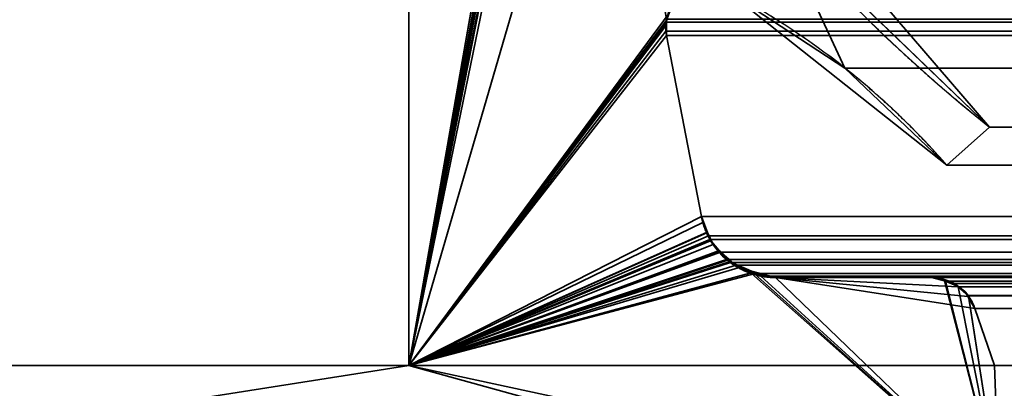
# Model space of a CAD drawing. Header units: millimetres. Extents: x -590 to 3690, y -120 to 127.
# Tile 43 of 256: x -411.09 to -404.53, y 4.85 to 7.3. Entities that reach past the tile are written whole.
import ezdxf

# ---------------------------------------------------------------- set-up
doc = ezdxf.new("R2010")
doc.units = ezdxf.units.MM
doc.layers.add('151', color=7, linetype='Continuous', true_color=0xffffff)

# ---------------------------------------------------------------- blocks, each defined once
blk = doc.blocks.new('UG_SURFACE_001')
at = {"layer": '151', "color": 252, "linetype": 'Continuous', "lineweight": 35}
for points in [[(590, -31.2, 2203.0001), (590, 108.2, 2203.0001), (-590, 108.2, 2203.0001), (-590, -31.2, 2203.0001)], [(-440, -31.2, 2053), (-440, 108.2, 2053), (440, 108.2, 2053), (440, -31.2, 2053)]]:
    blk.add_3dface(points, dxfattribs=at)
blk = doc.blocks.new('UG_SURFACE_022')
at = {"layer": '151', "color": 254, "linetype": 'Continuous', "lineweight": 35}
for points in [[(-412.5, 81, 2020.9999), (-400.75, 5, 2009.2499), (-400.75, 106.75, 2009.2499), (-400.7977, 107.0496, 2009.2976)], [(-400.75, 5, 2009.2499), (-412.5, 81, 2020.9999), (-404.5, 13, 2013)], [(-412.5, 16, 2020.9999), (-412.5, 5, 2020.9999), (-408.5, 5, 2017), (-408.5, 13, 2017)], [(-408.5, 13, -7), (-408.5, 5, -7), (-412.5, 5, -7), (-412.5, 16, -7)], [(-408.5, 13, 2017), (-408.5, 5, 2017), (-408.5, 5, -7), (-408.5, 13, -7)], [(-408.5, 5, 2017), (-412.5, 5, 2020.9999), (-412.5, 5, -7), (-408.5, 5, -7)]]:
    blk.add_3dface(points, dxfattribs=at)
blk = doc.blocks.new('UG_SURFACE_024')
at = {"layer": '151', "color": 254, "linetype": 'Continuous', "lineweight": 35}
for points in [[(424.75, -35, 2033.2501), (424.75, 111.75, 2033.2501), (-424.75, 111.75, 2033.2501), (-424.75, -35, 2033.2501)], [(-400.996, 108.2947, 2009.496), (-400.75, 106.75, 2009.2499), (-400.75, 5, 2009.2499), (-412.5, 81, 2020.9999)], [(-404.5, 13, 2013), (-412.5, 81, 2020.9999), (-400.75, 5, 2009.2499)], [(417, 16, 2025.5001), (417, -33, 2025.5001), (-417, -33, 2025.5001), (-417, 16, 2025.5001)], [(412.5, 5, 2020.9999), (412.5, 16, 2020.9999), (-412.5, 16, 2020.9999), (-412.5, 5, 2020.9999)], [(-408.5, 13, 2017), (-408.5, 5, 2017), (-412.5, 5, 2020.9999), (-412.5, 16, 2020.9999)], [(408.5, 13, 2017), (408.5, 5, 2017), (-408.5, 5, 2017), (-408.5, 13, 2017)], [(412.5, 5, 2020.9999), (-412.5, 5, 2020.9999), (-408.5, 5, 2017), (408.5, 5, 2017)]]:
    blk.add_3dface(points, dxfattribs=at)
blk = doc.blocks.new('UG_SURFACE_053')
at = {"layer": '151', "color": 46, "linetype": 'Continuous', "lineweight": 35}
for points in [[(-408.5, 10.7678, -7), (-408.5, 5, -7), (-408.5, 5, 2017), (-408.5, 10.7678, 2017)], [(-408.5, 5, -7), (-408.5, 10.7678, -7), (-407.5693, 10.3086, -7), (-407.5459, 10.2719, -7)], [(-407.5697, 10.3094, 2016.0697), (-407.5789, 10.3503, 2016.0789), (-408.5, 10.7678, 2017), (-408.5, 5, 2017)], [(-407.5696, 10.3092, 2016.0697), (-407.5697, 10.3094, 2016.0697), (-408.5, 5, 2017)], [(-407.5469, 10.2717, 2016.047), (-407.5696, 10.3092, 2016.0697), (-408.5, 5, 2017)], [(-407.5459, 10.2719, -7), (-407.5374, 10.2586, -7), (-408.5, 5, -7)], [(-408.5, 5, 2017), (-407.542, 10.2636, 2016.042), (-407.5469, 10.2717, 2016.047)], [(-407.5178, 10.2465, 2016.0177), (-407.542, 10.2636, 2016.042), (-408.5, 5, 2017)], [(-408.5, 5, -7), (-407.5374, 10.2586, -7), (-407.5175, 10.2449, -7)], [(-408.5, 5, 2017), (-407.4855, 10.2238, 2015.9855), (-407.5178, 10.2465, 2016.0177)], [(-407.5175, 10.2449, -7), (-407.4885, 10.225, -7), (-408.5, 5, -7)], [(-408.5, 5, -7), (-407.4885, 10.225, -7), (-407.4775, 10.2228, -7)], [(-407.4778, 10.2223, 2015.9779), (-407.4855, 10.2238, 2015.9855), (-408.5, 5, 2017)], [(-407.4775, 10.2228, -7), (-407.4303, 10.2132, -7), (-408.5, 5, -7)], [(-408.5, 5, 2017), (-407.4303, 10.2132, 2015.9302), (-407.4778, 10.2223, 2015.9779)], [(-407.4303, 10.2132, -7), (-407.3024, 10.2132, -7), (-407.1745, 9.5488, -7), (-408.5, 5, -7)], [(-408.5, 5, 2017), (-407.1745, 9.5488, 2015.6744), (-407.3024, 10.2132, 2015.8024), (-407.4303, 10.2132, 2015.9302)], [(-408.5, 5, -7), (-407.1745, 9.5488, -7), (-406.7627, 7.3582, -7), (-406.7667, 7.348, -7)], [(-407.1745, 9.5488, 2015.6744), (-408.5, 5, 2017), (-406.7881, 7.2761, 2015.2881), (-406.7708, 7.3496, 2015.2707)], [(-407.1745, 9.5488, -7), (-406.0441, 7.948, 2014.544), (-404.6319, 6.5893, 2013.1319)], [(-404.6319, 6.5893, 2013.1319), (-404.6319, 6.5893, -7), (-407.1745, 9.5488, -7)], [(-407.1745, 9.5488, -7), (-404.6319, 6.5893, -7), (-404.9162, 6.334, -7), (-406.381, 7.4965, -7)], [(-406.0441, 7.948, 2014.544), (-406.381, 7.4965, 2014.8811), (-405.5956, 6.9821, 2014.0955)], [(-405.5956, 6.9821, 2014.0955), (-404.9162, 6.334, 2013.4163), (-404.6319, 6.5893, 2013.1319), (-406.0441, 7.948, 2014.544)], [(-406.381, 7.4965, -7), (-404.9162, 6.334, -7), (-404.9162, 6.334, 2013.4163)], [(-404.9162, 6.334, 2013.4163), (-405.5956, 6.9821, 2014.0955), (-406.381, 7.4965, -7)], [(-405.5956, 6.9821, 2014.0955), (-406.381, 7.4965, 2014.8811), (-406.381, 7.4965, -7)], [(-406.7667, 7.348, -7), (-406.7845, 7.3023, -7), (-408.5, 5, -7)], [(-406.7708, 7.3496, 2015.2707), (-406.7881, 7.2761, 2015.2881), (-406.7845, 7.3023, -7)], [(-406.7845, 7.3023, -7), (-406.7667, 7.348, -7), (-406.7708, 7.3496, 2015.2707)], [(-408.5, 5, -7), (-406.7845, 7.3023, -7), (-406.7844, 7.2716, -7)], [(-406.7845, 7.3023, -7), (-406.7881, 7.2761, 2015.2881), (-406.7878, 7.2716, 2015.2879)], [(-406.7878, 7.2716, 2015.2879), (-406.7844, 7.2716, -7), (-406.7845, 7.3023, -7)], [(-406.7878, 7.2716, 2015.2879), (-406.7881, 7.2761, 2015.2881), (-408.5, 5, 2017)], [(-406.7844, 7.2716, -7), (-406.7842, 7.1988, -7), (-408.5, 5, -7)], [(-408.5, 5, 2017), (-406.7842, 7.1988, 2015.2841), (-406.7878, 7.2716, 2015.2879)], [(-406.7844, 7.2716, -7), (-406.7878, 7.2716, 2015.2879), (-406.7842, 7.1988, 2015.2841)], [(-406.7842, 7.1988, 2015.2841), (-406.7842, 7.1988, -7), (-406.7844, 7.2716, -7)], [(-408.5, 5, -7), (-406.7842, 7.1988, -7), (-406.5519, 5.9927, -7)], [(-406.5519, 5.9927, 2015.0518), (-406.7842, 7.1988, 2015.2841), (-408.5, 5, 2017)], [(-406.5519, 5.9927, -7), (-406.7842, 7.1988, -7), (-406.7842, 7.1988, 2015.2841), (-406.5519, 5.9927, 2015.0518)], [(-404.9162, 6.334, -7), (-404.6319, 6.5893, -7), (-404.6319, 6.5893, 2013.1319), (-404.9162, 6.334, 2013.4163)], [(-408.5, 5, -7), (-406.5519, 5.9927, -7), (-406.5113, 5.8858, -7)], [(-408.5, 5, 2017), (-406.5427, 5.9535, 2015.0428), (-406.5519, 5.9927, 2015.0518)], [(-406.5519, 5.9927, -7), (-406.5427, 5.9535, 2015.0428), (-406.5124, 5.8881, 2015.0125)], [(-406.5519, 5.9927, -7), (-406.5519, 5.9927, 2015.0518), (-406.5427, 5.9535, 2015.0428)], [(-406.5124, 5.8881, 2015.0125), (-406.5113, 5.8858, -7), (-406.5519, 5.9927, -7)], [(-406.5124, 5.8881, 2015.0125), (-406.5427, 5.9535, 2015.0428), (-408.5, 5, 2017)], [(-408.5, 5, 2017), (-406.4741, 5.8055, 2014.9741), (-406.5124, 5.8881, 2015.0125)], [(-406.5113, 5.8858, -7), (-406.4907, 5.8316, -7), (-408.5, 5, -7)], [(-406.5113, 5.8858, -7), (-406.5124, 5.8881, 2015.0125), (-406.4741, 5.8055, 2014.9741)], [(-406.4741, 5.8055, 2014.9741), (-406.4907, 5.8316, -7), (-406.5113, 5.8858, -7)], [(-408.5, 5, -7), (-406.4907, 5.8316, -7), (-406.4295, 5.7601, -7)], [(-406.4305, 5.7652, 2014.9305), (-406.4741, 5.8055, 2014.9741), (-408.5, 5, 2017)], [(-406.4907, 5.8316, -7), (-406.4741, 5.8055, 2014.9741), (-406.4305, 5.7652, 2014.9305)], [(-406.4305, 5.7652, 2014.9305), (-406.4295, 5.7601, -7), (-406.4907, 5.8316, -7)], [(-406.3535, 5.6942, 2014.8535), (-406.4305, 5.7652, 2014.9305), (-408.5, 5, 2017)], [(-406.4295, 5.7601, -7), (-406.3787, 5.7007, -7), (-408.5, 5, -7)], [(-406.4295, 5.7601, -7), (-406.4305, 5.7652, 2014.9305), (-406.3535, 5.6942, 2014.8535)], [(-406.3535, 5.6942, 2014.8535), (-406.3787, 5.7007, -7), (-406.4295, 5.7601, -7)], [(-408.5, 5, -7), (-406.3787, 5.7007, -7), (-406.3561, 5.6878, -7)], [(-408.5, 5, 2017), (-406.3073, 5.6515, 2014.8072), (-406.3535, 5.6942, 2014.8535)], [(-406.3561, 5.6878, -7), (-406.2289, 5.6154, -7), (-408.5, 5, -7)], [(-406.2172, 5.6276, 2014.7171), (-406.3073, 5.6515, 2014.8072), (-408.5, 5, 2017), (-404.5679, 4.15, 2013.068)], [(-406.3535, 5.6942, 2014.8535), (-406.3561, 5.6878, -7), (-406.3787, 5.7007, -7)], [(-406.3561, 5.6878, -7), (-406.3535, 5.6942, 2014.8535), (-406.3073, 5.6515, 2014.8072)], [(-406.3561, 5.6878, -7), (-406.3073, 5.6515, 2014.8072), (-406.2172, 5.6276, 2014.7171)], [(-406.2172, 5.6276, 2014.7171), (-406.2289, 5.6154, -7), (-406.3561, 5.6878, -7)], [(-404.5679, 4.15, -7), (-408.5, 5, -7), (-406.2289, 5.6154, -7), (-406.2189, 5.6137, -7)], [(-406.2172, 5.6276, 2014.7171), (-406.2189, 5.6137, -7), (-406.2289, 5.6154, -7)], [(-406.2189, 5.6137, -7), (-406.2172, 5.6276, 2014.7171), (-406.0591, 5.5858, 2014.559)], [(-406.0591, 5.5858, 2014.559), (-406.0591, 5.5858, -7), (-406.2189, 5.6137, -7)], [(-406.2189, 5.6137, -7), (-406.0591, 5.5858, -7), (-404.5679, 4.15, -7)], [(-404.5679, 4.15, 2013.068), (-406.0591, 5.5858, 2014.559), (-406.2172, 5.6276, 2014.7171)], [(-406.0591, 5.5858, 2014.559), (-405.0162, 5.5858, 2013.5162), (-405.0162, 5.5858, -7), (-406.0591, 5.5858, -7)], [(-404.842, 5.5228, -7), (-406.0591, 5.5858, -7), (-405.0162, 5.5858, -7), (-404.9317, 5.568, -7)], [(-406.0591, 5.5858, -7), (-404.7766, 5.4601, -7), (-404.7294, 5.3804, -7)], [(-404.842, 5.5228, -7), (-404.7929, 5.4876, -7), (-404.7766, 5.4601, -7), (-406.0591, 5.5858, -7)], [(-404.7294, 5.3804, -7), (-404.6, 5, -7), (-404.5679, 4.15, -7), (-406.0591, 5.5858, -7)], [(-404.9319, 5.5634, 2013.4318), (-405.0162, 5.5858, 2013.5162), (-406.0591, 5.5858, 2014.559), (-404.5679, 4.15, 2013.068)], [(-405.0162, 5.5858, -7), (-405.0162, 5.5858, 2013.5162), (-404.9319, 5.5634, 2013.4318)], [(-404.9319, 5.5634, 2013.4318), (-404.9317, 5.568, -7), (-405.0162, 5.5858, -7)], [(-404.9317, 5.568, -7), (-404.9319, 5.5634, 2013.4318), (-404.8657, 5.5458, 2013.3657)], [(-404.9319, 5.5634, 2013.4318), (-404.5679, 4.15, 2013.068), (-404.8403, 5.5234, 2013.3402), (-404.8463, 5.5287, 2013.3462)], [(-404.8463, 5.5287, 2013.3462), (-404.8657, 5.5458, 2013.3657), (-404.9319, 5.5634, 2013.4318)], [(-404.8657, 5.5458, 2013.3657), (-404.8943, 5.5602, -7), (-404.9317, 5.568, -7)], [(-404.9317, 5.568, -7), (-404.8943, 5.5602, -7), (-404.8483, 5.5273, -7)], [(-404.8483, 5.5273, -7), (-404.842, 5.5228, -7), (-404.9317, 5.568, -7)], [(-404.8657, 5.5458, 2013.3657), (-404.8483, 5.5273, -7), (-404.8943, 5.5602, -7)], [(-404.8657, 5.5458, 2013.3657), (-404.8463, 5.5287, 2013.3462), (-404.8483, 5.5273, -7)], [(-404.8483, 5.5273, -7), (-404.8463, 5.5287, 2013.3462), (-404.8403, 5.5234, 2013.3402)], [(-404.8403, 5.5234, 2013.3402), (-404.842, 5.5228, -7), (-404.8483, 5.5273, -7)], [(-404.842, 5.5228, -7), (-404.8403, 5.5234, 2013.3402), (-404.7745, 5.4655, 2013.2744)], [(-404.7745, 5.4655, 2013.2744), (-404.7929, 5.4876, -7), (-404.842, 5.5228, -7)], [(-404.7727, 5.4622, 2013.2728), (-404.7745, 5.4655, 2013.2744), (-404.8403, 5.5234, 2013.3402), (-404.5679, 4.15, 2013.068)], [(-404.7745, 5.4655, 2013.2744), (-404.7766, 5.4601, -7), (-404.7929, 5.4876, -7)], [(-404.7745, 5.4655, 2013.2744), (-404.7727, 5.4622, 2013.2728), (-404.7766, 5.4601, -7)], [(-404.7766, 5.4601, -7), (-404.7727, 5.4622, 2013.2728), (-404.7294, 5.3804, 2013.2294)], [(-404.7294, 5.3804, 2013.2294), (-404.7294, 5.3804, -7), (-404.7766, 5.4601, -7)], [(-404.5679, 4.15, 2013.068), (-404.6, 5, 2013.0999), (-404.7294, 5.3804, 2013.2294), (-404.7727, 5.4622, 2013.2728)], [(-404.6, 5, -7), (-404.7294, 5.3804, -7), (-404.7294, 5.3804, 2013.2294), (-404.6, 5, 2013.0999)], [(-411.8964, 5, 2020.3965), (-408.5, 5, 2017), (-408.5, 5, -7), (-411.8964, 5, -7)], [(-411.8964, 5, -7), (-410.7469, 4.6468, -7), (-411.0824, 4.1368, -7), (-411.2507, 4.1481, -7)], [(-410.7469, 4.6468, -7), (-411.8964, 5, -7), (-408.5, 5, -7)], [(-411.2497, 4.1391, 2019.7496), (-411.0824, 4.1368, 2019.5823), (-410.7469, 4.6468, 2019.2468), (-411.8964, 5, 2020.3965)], [(-408.5, 5, 2017), (-411.8964, 5, 2020.3965), (-410.7469, 4.6468, 2019.2468)], [(-408.5, 5, -7), (-405.4291, 4.15, -7), (-408.1081, 4.15, -7), (-410.7469, 4.6468, -7)], [(-410.7469, 4.6468, 2019.2468), (-408.1081, 4.15, 2016.608), (-405.4291, 4.15, 2013.9291), (-408.5, 5, 2017)], [(-408.5, 5, -7), (-404.5679, 4.15, -7), (-405.4291, 4.15, -7)], [(-405.4291, 4.15, 2013.9291), (-404.5679, 4.15, 2013.068), (-408.5, 5, 2017)], [(-404.6, 5, 2013.0999), (-400.5, 5, 2009.0001), (-400.5, 5, -7), (-404.6, 5, -7)], [(-404.6, 5, -7), (-400.5, 5, -7), (-401.3, 4.15, -7), (-404.5679, 4.15, -7)], [(-404.5679, 4.15, 2013.068), (-401.3, 4.15, 2009.8), (-400.5, 5, 2009.0001), (-404.6, 5, 2013.0999)]]:
    blk.add_3dface(points, dxfattribs=at)
blk = doc.blocks.new('UG_SURFACE_054')
at = {"layer": '151', "color": 46, "linetype": 'Continuous', "lineweight": 35}
for points in [[(-408.5, 10.7678, 2017), (-408.5, 5, 2017), (408.5, 5, 2017), (408.5, 10.7678, 2017)], [(-408.5, 5, 2017), (-408.5, 10.7678, 2017), (-407.5789, 10.3503, 2016.0789), (-407.5697, 10.3094, 2016.0697)], [(-408.5, 5, 2017), (-407.5697, 10.3094, 2016.0697), (-407.5693, 10.3087, 2016.0692)], [(-407.5693, 10.3087, 2016.0692), (-407.5464, 10.2708, 2016.0463), (-408.5, 5, 2017)], [(-407.5464, 10.2708, 2016.0463), (-407.542, 10.2636, 2016.042), (-408.5, 5, 2017)], [(-408.5, 5, 2017), (-407.542, 10.2636, 2016.042), (-407.5132, 10.2433, 2016.0131)], [(-407.5132, 10.2433, 2016.0131), (-407.4855, 10.2238, 2015.9855), (-408.5, 5, 2017)], [(-408.5, 5, 2017), (-407.4855, 10.2238, 2015.9855), (-407.4742, 10.2216, 2015.9743)], [(-407.4742, 10.2216, 2015.9743), (-407.4303, 10.2132, 2015.9302), (-408.5, 5, 2017)], [(-407.4303, 10.2132, 2015.9302), (-407.3024, 10.2132, 2015.8024), (-407.1745, 9.5488, 2015.6744), (-408.5, 5, 2017)], [(-408.5, 5, 2017), (-407.1745, 9.5488, 2015.6744), (-406.7834, 7.3076, 2015.2833), (-406.7846, 7.2874, 2015.2845)], [(-405.5956, 6.9821, 2014.0955), (-406.381, 7.4965, 2014.8811), (-406.0441, 7.948, 2014.544)], [(406.0441, 7.948, 2014.544), (404.6319, 6.5893, 2013.1319), (-404.6319, 6.5893, 2013.1319), (-406.0441, 7.948, 2014.544)], [(-406.0441, 7.948, 2014.544), (-404.6319, 6.5893, 2013.1319), (-404.9162, 6.334, 2013.4163), (-405.5956, 6.9821, 2014.0955)], [(405.5956, 6.9821, 2014.0955), (-406.381, 7.4965, 2014.8811), (-405.5956, 6.9821, 2014.0955)], [(405.5956, 6.9821, 2014.0955), (406.381, 7.4965, 2014.8811), (-406.381, 7.4965, 2014.8811)], [(406.7702, 7.3523, 2015.2702), (-406.7846, 7.2874, 2015.2845), (-406.7834, 7.3076, 2015.2833)], [(406.7702, 7.3523, 2015.2702), (406.7855, 7.287, 2015.2855), (-406.7846, 7.2874, 2015.2845)], [(-406.7846, 7.2874, 2015.2845), (-406.7882, 7.2275, 2015.2881), (-408.5, 5, 2017)], [(-406.7882, 7.2275, 2015.2881), (-406.7846, 7.2874, 2015.2845), (406.7855, 7.287, 2015.2855)], [(-406.7842, 7.1988, 2015.2841), (-406.7882, 7.2275, 2015.2881), (406.7855, 7.287, 2015.2855)], [(406.7855, 7.287, 2015.2855), (406.7881, 7.2761, 2015.2881), (-406.7842, 7.1988, 2015.2841)], [(-408.5, 5, 2017), (-406.7882, 7.2275, 2015.2881), (-406.7842, 7.1988, 2015.2841)], [(406.7881, 7.2761, 2015.2881), (406.7842, 7.1988, 2015.2841), (-406.7842, 7.1988, 2015.2841)], [(-406.7842, 7.1988, 2015.2841), (-406.5519, 5.9927, 2015.0518), (-408.5, 5, 2017)], [(-406.5519, 5.9927, 2015.0518), (-406.7842, 7.1988, 2015.2841), (406.7842, 7.1988, 2015.2841), (406.5519, 5.9927, 2015.0518)], [(-405.5956, 6.9821, 2014.0955), (404.9162, 6.334, 2013.4163), (405.5956, 6.9821, 2014.0955)], [(-405.5956, 6.9821, 2014.0955), (-404.9162, 6.334, 2013.4163), (404.9162, 6.334, 2013.4163)], [(-404.9162, 6.334, 2013.4163), (-404.6319, 6.5893, 2013.1319), (404.6319, 6.5893, 2013.1319), (404.9162, 6.334, 2013.4163)], [(-408.5, 5, 2017), (-406.5519, 5.9927, 2015.0518), (-406.5045, 5.8641, 2015.0046)], [(-406.5519, 5.9927, 2015.0518), (406.5427, 5.9535, 2015.0428), (406.5024, 5.8666, 2015.0025)], [(-406.5519, 5.9927, 2015.0518), (406.5519, 5.9927, 2015.0518), (406.5427, 5.9535, 2015.0428)], [(406.5024, 5.8666, 2015.0025), (-406.5045, 5.8641, 2015.0046), (-406.5519, 5.9927, 2015.0518)], [(-406.5045, 5.8641, 2015.0046), (-406.4958, 5.8404, 2014.9958), (-408.5, 5, 2017)], [(-408.5, 5, 2017), (-406.4958, 5.8404, 2014.9958), (-406.4251, 5.7546, 2014.925)], [(-406.4958, 5.8404, 2014.9958), (-406.5045, 5.8641, 2015.0046), (406.5024, 5.8666, 2015.0025)], [(-406.4958, 5.8404, 2014.9958), (406.5024, 5.8666, 2015.0025), (406.4741, 5.8055, 2014.9741)], [(-406.4958, 5.8404, 2014.9958), (406.4741, 5.8055, 2014.9741), (406.4239, 5.7591, 2014.9238)], [(406.4239, 5.7591, 2014.9238), (-406.4251, 5.7546, 2014.925), (-406.4958, 5.8404, 2014.9958)], [(-406.4251, 5.7546, 2014.925), (-406.3851, 5.7061, 2014.8852), (-408.5, 5, 2017)], [(-406.3851, 5.7061, 2014.8852), (-406.4251, 5.7546, 2014.925), (406.4239, 5.7591, 2014.9238)], [(-406.3588, 5.6851, 2014.8587), (-406.3851, 5.7061, 2014.8852), (406.4239, 5.7591, 2014.9238)], [(-406.3206, 5.6682, 2014.8206), (-406.3588, 5.6851, 2014.8587), (406.4239, 5.7591, 2014.9238)], [(406.4239, 5.7591, 2014.9238), (406.3208, 5.6639, 2014.8208), (-406.3206, 5.6682, 2014.8206)], [(-406.3851, 5.7061, 2014.8852), (-406.3588, 5.6851, 2014.8587), (-408.5, 5, 2017)], [(-408.5, 5, 2017), (-406.3588, 5.6851, 2014.8587), (-406.3206, 5.6682, 2014.8206)], [(-406.3206, 5.6682, 2014.8206), (-406.1943, 5.6124, 2014.6942), (-408.5, 5, 2017)], [(-406.3206, 5.6682, 2014.8206), (406.3073, 5.6515, 2014.8072), (406.1937, 5.6214, 2014.6937)], [(-406.3206, 5.6682, 2014.8206), (406.3208, 5.6639, 2014.8208), (406.3073, 5.6515, 2014.8072)], [(406.1937, 5.6214, 2014.6937), (-406.1943, 5.6124, 2014.6942), (-406.3206, 5.6682, 2014.8206)], [(-406.1943, 5.6124, 2014.6942), (-406.1553, 5.5951, 2014.6554), (-404.5679, 4.15, 2013.068), (-408.5, 5, 2017)], [(-406.1553, 5.5951, 2014.6554), (-406.1943, 5.6124, 2014.6942), (406.1937, 5.6214, 2014.6937)], [(-406.0591, 5.5858, 2014.559), (-406.1553, 5.5951, 2014.6554), (406.1937, 5.6214, 2014.6937)], [(-404.5679, 4.15, 2013.068), (-406.1553, 5.5951, 2014.6554), (-406.0591, 5.5858, 2014.559)], [(406.1937, 5.6214, 2014.6937), (406.0591, 5.5858, 2014.559), (-406.0591, 5.5858, 2014.559)], [(406.0591, 5.5858, 2014.559), (405.0162, 5.5858, 2013.5162), (-405.0162, 5.5858, 2013.5162), (-406.0591, 5.5858, 2014.559)], [(-404.5679, 4.15, 2013.068), (-406.0591, 5.5858, 2014.559), (-405.0162, 5.5858, 2013.5162), (-404.9249, 5.5615, 2013.4249)], [(404.9249, 5.5615, 2013.4249), (-404.9249, 5.5615, 2013.4249), (-405.0162, 5.5858, 2013.5162), (405.0162, 5.5858, 2013.5162)], [(-404.8657, 5.5458, 2013.3657), (-404.9249, 5.5615, 2013.4249), (404.9249, 5.5615, 2013.4249)], [(-404.5679, 4.15, 2013.068), (-404.9249, 5.5615, 2013.4249), (-404.8657, 5.5458, 2013.3657), (-404.8418, 5.5247, 2013.3417)], [(-404.8657, 5.5458, 2013.3657), (404.9249, 5.5615, 2013.4249), (404.8657, 5.5458, 2013.3657)], [(404.8657, 5.5458, 2013.3657), (-404.8418, 5.5247, 2013.3417), (-404.8657, 5.5458, 2013.3657)], [(404.8657, 5.5458, 2013.3657), (404.8418, 5.5247, 2013.3417), (-404.8418, 5.5247, 2013.3417)], [(-404.7745, 5.4655, 2013.2744), (-404.8418, 5.5247, 2013.3417), (404.8418, 5.5247, 2013.3417)], [(-404.5679, 4.15, 2013.068), (-404.8418, 5.5247, 2013.3417), (-404.7745, 5.4655, 2013.2744), (-404.7733, 5.4631, 2013.2732)], [(-404.7745, 5.4655, 2013.2744), (404.8418, 5.5247, 2013.3417), (404.7745, 5.4655, 2013.2744)], [(404.7745, 5.4655, 2013.2744), (-404.7733, 5.4631, 2013.2732), (-404.7745, 5.4655, 2013.2744)], [(404.7745, 5.4655, 2013.2744), (404.7733, 5.4631, 2013.2732), (-404.7733, 5.4631, 2013.2732)], [(404.7294, 5.3804, 2013.2294), (-404.7294, 5.3804, 2013.2294), (-404.7733, 5.4631, 2013.2732), (404.7733, 5.4631, 2013.2732)], [(-404.7733, 5.4631, 2013.2732), (-404.7294, 5.3804, 2013.2294), (-404.6, 5, 2013.0999), (-404.5679, 4.15, 2013.068)], [(-404.6, 5, 2013.0999), (-404.7294, 5.3804, 2013.2294), (404.7294, 5.3804, 2013.2294), (404.6, 5, 2013.0999)], [(412.076, 4.6946, 2020.576), (-411.8964, 5, 2020.3965), (-412.076, 4.6946, 2020.576)], [(412.076, 4.6946, 2020.576), (411.8964, 5, 2020.3965), (-411.8964, 5, 2020.3965)], [(411.8964, 5, 2020.3965), (408.5, 5, 2017), (-408.5, 5, 2017), (-411.8964, 5, 2020.3965)], [(-411.8964, 5, 2020.3965), (-410.7469, 4.6468, 2019.2468), (-411.0824, 4.1368, 2019.5823), (-411.3039, 4.1386, 2019.8038)], [(-410.7469, 4.6468, 2019.2468), (-411.8964, 5, 2020.3965), (-408.5, 5, 2017)], [(-408.5, 5, 2017), (-405.4291, 4.15, 2013.9291), (-408.1081, 4.15, 2016.608), (-410.7469, 4.6468, 2019.2468)], [(-408.5, 5, 2017), (-404.5679, 4.15, 2013.068), (-405.4291, 4.15, 2013.9291)], [(404.6, 5, 2013.0999), (400.5, 5, 2009.0001), (-400.5, 5, 2009.0001), (-404.6, 5, 2013.0999)], [(-404.6, 5, 2013.0999), (-400.5, 5, 2009.0001), (-401.3, 4.15, 2009.8), (-404.5679, 4.15, 2013.068)]]:
    blk.add_3dface(points, dxfattribs=at)
blk = doc.blocks.new('UG_SURFACE_062')
at = {"layer": '151', "color": 14, "linetype": 'Continuous', "lineweight": 35}
for points in [[(416.8, -35, 2025.3), (416.8, 14, 2025.3), (-416.8, 14, 2025.3), (-416.8, -35, 2025.3)], [(412.75, 11.25, 2021.25), (412.75, -47, 2021.25), (-412.75, -47, 2021.25), (-412.75, 11.25, 2021.25)]]:
    blk.add_3dface(points, dxfattribs=at)
blk = doc.blocks.new('UG_SURFACE_063')
at = {"layer": '151', "color": 7, "linetype": 'Continuous', "lineweight": 35}
for points in [[(-412.75, 11, 2021.25), (-412.75, -47, 2021.25), (412.75, -47, 2021.25), (412.75, 11, 2021.25)], [(412.5, 11, 2020.9999), (412.5, -47, 2020.9999), (-412.5, -47, 2020.9999), (-412.5, 11, 2020.9999)]]:
    blk.add_3dface(points, dxfattribs=at)

msp = doc.modelspace()

# ---------------------------------------------------------------- linework, layer by layer
at = {"layer": '151', "color": 252, "linetype": 'Continuous', "lineweight": -3, "true_color": 0x939598}
for p, q in [((-408.5, 13, 2017), (-408.5, 5, 2017)), ((-408.5, 13, 2017), (-408.5, 5, 2017)), ((-408.5, 13, -7), (-408.5, 5, -7)), ((-408.5, 10.7678, -7), (-408.5, 5, -7)), ((-408.5, 10.7678, 2017), (-408.5, 5, 2017)), ((-408.5, 10.7678, 2017), (-408.5, 5, 2017)), ((406.7842, 7.1988, 2015.2842), (-406.7842, 7.1988, 2015.2842)), ((-406.5519, 5.9927, -7), (-406.7842, 7.1988, -7)), ((-406.7842, 7.1988, 2015.2842), (-406.7842, 7.1988, -7)), ((-406.5519, 5.9927, 2015.0519), (-406.7842, 7.1988, 2015.2842)), ((-406.5519, 5.9927, 2015.0519), (-406.7842, 7.1988, 2015.2842)), ((-404.9162, 6.334, 2013.4162), (-404.6318, 6.5893, 2013.1318)), ((-404.9162, 6.334, -7), (-404.6318, 6.5893, -7)), ((-404.6318, 6.5893, 2013.1318), (-404.9162, 6.334, 2013.4162)), ((-404.6318, 6.5893, 2013.1318), (-404.6318, 6.5893, -7)), ((404.6318, 6.5893, 2013.1318), (-404.6318, 6.5893, 2013.1318)), ((404.9162, 6.334, 2013.4162), (-404.9162, 6.334, 2013.4162)), ((-404.9162, 6.334, 2013.4162), (-404.9162, 6.334, -7)), ((-406.5519, 5.9927, 2015.0519), (-406.5519, 5.9927, -7)), ((406.5519, 5.9927, 2015.0519), (-406.5519, 5.9927, 2015.0519)), ((-406.0591, 5.5858, 2014.5591), (-406.0591, 5.5858, -7)), ((-406.0591, 5.5858, 2014.5591), (-405.0162, 5.5858, 2013.5162)), ((-405.0162, 5.5858, -7), (-406.0591, 5.5858, -7)), ((406.0591, 5.5858, 2014.5591), (-406.0591, 5.5858, 2014.5591)), ((-405.0162, 5.5858, 2013.5162), (-406.0591, 5.5858, 2014.5591)), ((405.0162, 5.5858, 2013.5162), (-405.0162, 5.5858, 2013.5162)), ((-405.0162, 5.5858, 2013.5162), (-405.0162, 5.5858, -7)), ((-404.6, 5, -7), (-404.7294, 5.3804, -7)), ((-404.7294, 5.3804, 2013.2294), (-404.7294, 5.3804, -7)), ((404.7294, 5.3804, 2013.2294), (-404.7294, 5.3804, 2013.2294)), ((-404.6, 5, 2013.1), (-404.7294, 5.3804, 2013.2294)), ((-404.7294, 5.3804, 2013.2294), (-404.6, 5, 2013.1)), ((412.5, 5, 2021), (-412.5, 5, 2021)), ((-408.5, 5, -7), (-412.5, 5, -7)), ((-408.5, 5, 2017), (-412.5, 5, 2021)), ((-412.5, 5, 2021), (-408.5, 5, 2017)), ((-408.5, 5, -7), (-411.8964, 5, -7)), ((411.8964, 5, 2020.3964), (-411.8964, 5, 2020.3964)), ((-408.5, 5, 2017), (-411.8964, 5, 2020.3964)), ((-411.8964, 5, 2020.3964), (-408.5, 5, 2017)), ((408.5, 5, 2017), (-408.5, 5, 2017)), ((-408.5, 5, 2017), (-408.5, 5, -7)), ((408.5, 5, 2017), (-408.5, 5, 2017)), ((-408.5, 5, 2017), (-408.5, 5, -7)), ((404.6, 5, 2013.1), (-404.6, 5, 2013.1)), ((-400.5, 5, -7), (-404.6, 5, -7)), ((-404.6, 5, 2013.1), (-400.5, 5, 2009)), ((-400.5, 5, 2009), (-404.6, 5, 2013.1)), ((-404.6, 5, 2013.1), (-404.6, 5, -7))]:
    msp.add_line(p, q, dxfattribs=at)
for centre, radius, start, end in [((-398.2046, 14.6831, -7), 10.3354, 209.78629, 231.54702), ((-406.5115, 7.2513, -7), 0.2777, 61.99146, 190.90145), ((-408.8074, 2.9348, -7), 5.1669, 41.13931, 61.99146), ((-406.0591, 6.0876, -7), 0.5018, 190.90145, 270)]:
    msp.add_arc(centre, radius, start, end, dxfattribs=at)
at = {"layer": '151', "color": 252, "linetype": 'Continuous', "lineweight": -3, "true_color": 0x939598, "extrusion": (0, 0, -1)}
msp.add_arc((405.0162, 5.2829, 7), 0.3029, 90, 161.21426, dxfattribs=at)
at = {"layer": '151', "color": 252, "linetype": 'Continuous', "lineweight": -3, "true_color": 0x939598}
for points, weights in [([(-407.1745, 9.5488, 2015.6745), (-406.6855, 8.6946, 2015.1855), (-406.0916, 7.9071, 2014.5916), (-405.4027, 7.2014, 2013.9027), (-404.6318, 6.5893, 2013.1318)], [1, 0.991011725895, 0.988015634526, 0.991011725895, 1]), ([(-407.1745, 9.5488, 2015.6745), (-406.6855, 8.6946, 2015.1855), (-406.0916, 7.9071, 2014.5916), (-405.4027, 7.2014, 2013.9027), (-404.6318, 6.5893, 2013.1318)], [1, 0.991011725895, 0.988015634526, 0.991011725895, 1]), ([(-404.9162, 6.334, 2013.4162), (-405.2263, 6.689, 2013.7263), (-405.5777, 7.0046, 2014.0777), (-405.9648, 7.2751, 2014.4648), (-406.381, 7.4965, 2014.881)], [1, 0.991744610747, 0.988992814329, 0.991744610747, 1]), ([(-404.9162, 6.334, 2013.4162), (-405.2263, 6.689, 2013.7263), (-405.5777, 7.0046, 2014.0777), (-405.9648, 7.2751, 2014.4648), (-406.381, 7.4965, 2014.881)], [1, 0.991744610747, 0.988992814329, 0.991744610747, 1]), ([(-406.0591, 5.5858, 2014.5591), (-406.2396, 5.5858, 2014.7396), (-406.4074, 5.6658, 2014.9074), (-406.5178, 5.8156, 2015.0178), (-406.5519, 5.9927, 2015.0519)], [1, 0.885538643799, 0.847384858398, 0.885538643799, 1]), ([(-406.5519, 5.9927, 2015.0519), (-406.5178, 5.8156, 2015.0178), (-406.4074, 5.6658, 2014.9074), (-406.2396, 5.5858, 2014.7396), (-406.0591, 5.5858, 2014.5591)], [1, 0.885538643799, 0.847384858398, 0.885538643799, 1]), ([(-405.0162, 5.5858, 2013.5162), (-404.9189, 5.5858, 2013.4189), (-404.8273, 5.5467, 2013.3273), (-404.7607, 5.4725, 2013.2607), (-404.7294, 5.3804, 2013.2294)], [1, 0.906514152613, 0.875352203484, 0.906514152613, 1]), ([(-405.0162, 5.5858, 2013.5162), (-404.9189, 5.5858, 2013.4189), (-404.8273, 5.5467, 2013.3273), (-404.7607, 5.4725, 2013.2607), (-404.7294, 5.3804, 2013.2294)], [1, 0.906514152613, 0.875352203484, 0.906514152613, 1])]:
    msp.add_rational_spline(points, weights, degree=4, dxfattribs=at)
for points in [[(-406.381, 7.4965, 2014.881), (-406.4464, 7.5313, 2014.9464), (-406.5333, 7.5472, 2015.0333), (-406.6169, 7.5187, 2015.1169), (-406.736, 7.4307, 2015.236), (-406.7878, 7.3592, 2015.2878), (-406.7982, 7.2715, 2015.2982), (-406.7842, 7.1988, 2015.2842)], [(-406.7842, 7.1988, 2015.2842), (-406.7982, 7.2715, 2015.2982), (-406.7878, 7.3592, 2015.2878), (-406.736, 7.4307, 2015.236), (-406.6169, 7.5187, 2015.1169), (-406.5333, 7.5472, 2015.0333), (-406.4464, 7.5313, 2014.9464), (-406.381, 7.4965, 2014.881)]]:
    msp.add_rational_spline(points, [1, 1, 0.984176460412, 1, 1, 0.984176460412, 1, 1], degree=4, knots=[0, 0, 0, 0, 0, 0.5, 0.5, 0.5, 1, 1, 1, 1, 1], dxfattribs=at)

# ---------------------------------------------------------------- block references
for name in ['UG_SURFACE_022', 'UG_SURFACE_024', 'UG_SURFACE_001', 'UG_SURFACE_062', 'UG_SURFACE_053', 'UG_SURFACE_054', 'UG_SURFACE_063']:
    msp.add_blockref(name, (0, 0), dxfattribs=at)

doc.saveas('drawing.dxf')
